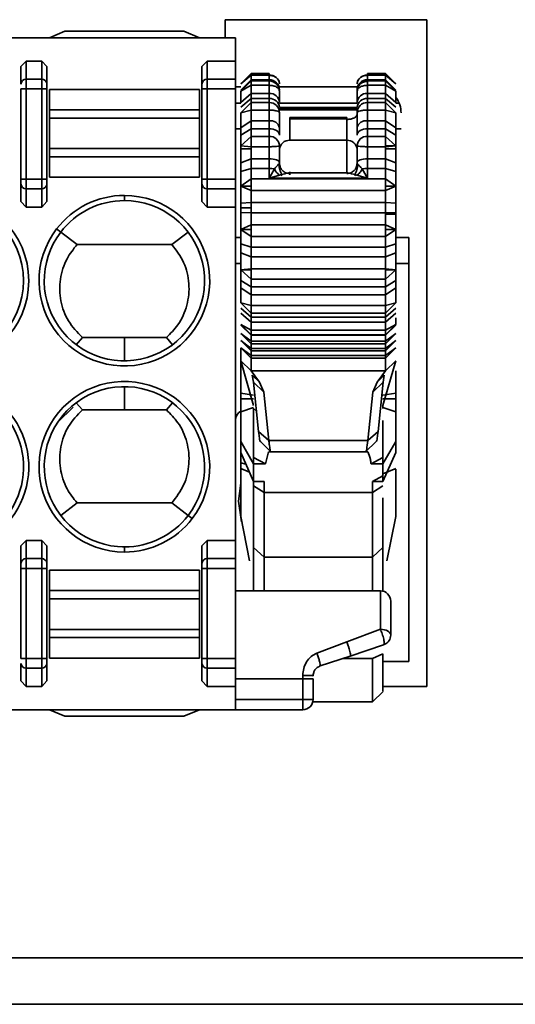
# Model space of a CAD drawing. Header units: millimetres. Extents: x 0 to 420, y 0 to 297.
# Tile 27 of 110: x 160.44 to 165.23, y 214.23 to 223.75. Entities that reach past the tile are written whole.
import ezdxf

# ---------------------------------------------------------------- set-up
doc = ezdxf.new("R2010")
doc.units = ezdxf.units.MM

msp = doc.modelspace()

# ---------------------------------------------------------------- linework, layer by layer
at = {"color": 7, "linetype": 'Continuous', "lineweight": 35}
for p, q in [((164.3786, 223.7514), (162.4286, 223.7514)), ((162.4286, 223.7514), (162.4286, 223.5764)), ((164.3786, 217.3014), (164.3786, 223.7514)), ((143.0714, 223.5764), (162.5286, 223.5764)), ((160.7286, 223.5764), (160.8786, 223.6389)), ((160.8786, 223.6389), (162.0286, 223.6389)), ((162.0286, 223.6389), (162.1786, 223.5764)), ((162.5286, 223.5764), (162.5286, 223.3516)), ((160.4536, 223.2983), (160.5036, 223.3516)), ((160.4536, 223.2983), (160.4536, 223.1283)), ((160.5036, 223.3516), (160.6536, 223.3516)), ((160.5036, 223.3516), (160.5036, 223.1753)), ((160.6536, 223.1753), (160.6536, 223.3516)), ((160.6536, 223.3516), (160.7036, 223.2983)), ((160.7036, 223.1283), (160.7036, 223.2983)), ((162.2036, 223.2983), (162.2536, 223.3516)), ((162.2036, 223.2983), (162.2036, 223.1283)), ((162.2536, 223.3516), (162.2536, 223.1753)), ((162.2536, 223.3516), (162.5286, 223.3516)), ((162.5286, 223.3516), (162.5286, 223.1753)), ((160.5036, 223.1753), (160.5036, 223.0813)), ((160.5036, 223.1753), (160.6536, 223.1753)), ((160.6536, 223.0813), (160.6536, 223.1753)), ((162.2536, 223.1753), (162.2536, 223.0813)), ((162.5286, 223.1753), (162.2536, 223.1753)), ((162.5286, 223.1753), (162.5286, 223.0813)), ((162.6786, 223.2316), (162.5786, 223.1316)), ((162.5786, 223.1316), (162.6786, 223.2135)), ((162.8536, 223.2316), (162.6786, 223.2316)), ((162.6786, 223.2135), (162.6786, 223.2316)), ((162.6786, 223.2135), (162.8536, 223.2135)), ((162.6786, 223.2135), (162.6786, 223.1703)), ((162.8536, 223.2135), (162.8536, 223.2316)), ((162.8536, 223.2135), (162.8536, 223.1703)), ((163.9786, 223.2316), (163.8036, 223.2316)), ((163.8036, 223.1703), (163.8036, 223.2135)), ((163.8036, 223.2135), (163.9786, 223.2135)), ((164.0786, 223.1316), (163.9786, 223.2316)), ((163.9786, 223.2316), (163.9786, 223.2135)), ((163.9786, 223.1703), (163.9786, 223.2135)), ((163.9786, 223.2135), (164.0786, 223.1316)), ((160.4536, 223.0813), (160.5036, 223.0813)), ((160.4536, 223.0813), (160.4536, 222.2091)), ((160.5036, 222.2091), (160.5036, 223.0813)), ((160.5036, 223.0813), (160.6536, 223.0813)), ((160.6536, 223.0813), (160.7036, 223.0813)), ((160.6536, 223.0813), (160.6536, 222.2091)), ((160.7036, 222.2091), (160.7036, 223.0813)), ((160.7286, 222.8779), (160.7286, 223.0764)), ((160.7286, 223.0764), (162.1786, 223.0764)), ((162.1786, 222.8779), (162.1786, 223.0764)), ((162.2536, 223.0813), (162.2036, 223.0813)), ((162.2036, 223.0813), (162.2036, 222.2091)), ((162.2536, 223.0813), (162.2536, 222.2091)), ((162.5286, 223.0813), (162.2536, 223.0813)), ((162.5786, 223.1014), (162.5286, 223.1014)), ((162.5286, 223.0813), (162.5286, 222.2091)), ((162.6786, 223.1703), (162.5786, 223.0712)), ((162.6786, 223.1592), (162.5786, 223.0592)), ((162.5786, 223.0592), (162.6786, 223.1165)), ((162.6786, 223.1592), (162.6786, 223.1703)), ((162.8536, 223.1703), (162.6786, 223.1703)), ((162.8536, 223.1592), (162.6786, 223.1592)), ((162.6786, 223.1165), (162.6786, 223.1592)), ((162.6786, 223.1165), (162.8536, 223.1165)), ((162.6786, 223.1165), (162.6786, 223.0383)), ((162.8536, 223.1165), (162.8536, 223.0383)), ((163.7082, 223.1014), (162.9536, 223.1014)), ((163.9786, 223.1703), (163.8036, 223.1703)), ((163.9786, 223.1592), (163.8036, 223.1592)), ((163.8036, 223.0383), (163.8036, 223.1165)), ((163.8036, 223.1165), (163.9786, 223.1165)), ((163.9786, 223.1703), (163.9786, 223.1592)), ((164.0786, 223.0712), (163.9786, 223.1703)), ((164.0786, 223.0592), (163.9786, 223.1592)), ((163.9786, 223.1592), (163.9786, 223.1165)), ((163.9786, 223.0383), (163.9786, 223.1165)), ((163.9786, 223.1165), (164.0786, 223.0592)), ((162.6786, 223.0383), (162.5786, 222.9498)), ((162.5786, 222.9037), (162.6786, 222.9882)), ((162.6786, 222.9882), (162.6786, 223.0383)), ((162.8536, 223.0383), (162.6786, 223.0383)), ((162.6786, 222.9882), (162.6786, 222.9505)), ((162.6786, 222.9882), (162.8536, 222.9882)), ((162.8536, 222.9882), (162.8536, 223.0383)), ((162.8536, 222.9882), (162.8536, 222.9505)), ((163.8036, 223.0383), (163.8036, 222.9882)), ((163.9786, 223.0383), (163.8036, 223.0383)), ((163.8036, 222.9505), (163.8036, 222.9882)), ((163.8036, 222.9882), (163.9786, 222.9882)), ((163.9786, 223.0383), (163.9786, 222.9882)), ((164.0786, 222.9498), (163.9786, 223.0383)), ((163.9786, 222.9505), (163.9786, 222.9882)), ((163.9786, 222.9882), (164.0786, 222.9037)), ((162.5286, 222.9441), (162.5786, 222.9441)), ((162.6786, 222.9505), (162.5786, 222.8509)), ((162.6786, 222.8766), (162.6786, 222.9505)), ((162.8536, 222.9505), (162.6786, 222.9505)), ((162.8536, 222.8766), (162.8536, 222.9505)), ((162.9536, 222.9441), (163.7036, 222.9441)), ((163.7036, 222.9023), (162.9536, 222.9023)), ((163.8036, 222.9505), (163.8036, 222.8766)), ((163.9786, 222.9505), (163.8036, 222.9505)), ((163.9786, 222.9505), (163.9786, 222.8766)), ((164.0786, 222.8509), (163.9786, 222.9505)), ((164.0786, 222.9441), (164.1108, 222.9441)), ((160.7286, 222.7991), (160.7286, 222.8779)), ((160.7286, 222.8779), (162.1786, 222.8779)), ((160.7286, 222.5037), (160.7286, 222.7991)), ((160.7286, 222.7991), (162.1786, 222.7991)), ((162.1786, 222.7991), (162.1786, 222.8779)), ((162.1786, 222.5037), (162.1786, 222.7991)), ((162.5786, 222.8509), (162.6786, 222.8766)), ((162.6786, 222.8766), (162.8536, 222.8766)), ((162.6786, 222.8766), (162.6786, 222.7728)), ((162.8536, 222.8766), (162.8536, 222.7728)), ((163.0521, 222.8047), (163.0533, 222.7932)), ((163.0521, 222.8047), (163.6052, 222.8044)), ((163.0533, 222.7932), (163.0536, 222.7869)), ((163.0533, 222.7932), (163.6036, 222.7932)), ((163.6036, 222.7932), (163.6052, 222.8044)), ((163.6036, 222.7868), (163.6036, 222.7932)), ((163.8036, 222.7728), (163.8036, 222.8766)), ((163.8036, 222.8766), (163.9786, 222.8766)), ((163.9786, 222.7728), (163.9786, 222.8766)), ((163.9786, 222.8766), (164.0786, 222.8509)), ((162.6786, 222.7728), (162.5786, 222.7055)), ((162.5786, 222.7055), (162.5786, 222.6349)), ((162.5786, 222.6349), (162.6786, 222.6961)), ((162.6786, 222.6961), (162.6786, 222.7728)), ((162.8536, 222.7728), (162.6786, 222.7728)), ((162.6786, 222.6961), (162.6786, 222.6223)), ((162.6786, 222.6961), (162.8536, 222.6961)), ((162.8536, 222.6961), (162.8536, 222.7728)), ((162.8536, 222.6961), (162.8536, 222.6223)), ((162.9536, 222.6349), (162.9536, 222.7055)), ((163.0536, 222.7869), (163.0536, 222.5846)), ((163.6036, 222.5846), (163.6036, 222.7868)), ((163.7036, 222.7055), (163.7036, 222.6349)), ((163.8036, 222.7728), (163.8036, 222.6961)), ((163.9786, 222.7728), (163.8036, 222.7728)), ((163.8036, 222.6223), (163.8036, 222.6961)), ((163.8036, 222.6961), (163.9786, 222.6961)), ((163.9786, 222.7728), (163.9786, 222.6961)), ((164.0786, 222.7055), (163.9786, 222.7728)), ((163.9786, 222.6223), (163.9786, 222.6961)), ((163.9786, 222.6961), (164.0786, 222.6349)), ((164.0786, 222.7055), (164.0786, 222.6349)), ((162.6786, 222.6223), (162.5786, 222.5316)), ((162.6786, 222.5228), (162.6786, 222.6223)), ((162.8536, 222.6223), (162.6786, 222.6223)), ((162.8536, 222.5228), (162.8536, 222.6223)), ((163.8036, 222.6223), (163.8036, 222.5228)), ((163.9786, 222.6223), (163.8036, 222.6223)), ((163.9786, 222.6223), (163.9786, 222.5316)), ((164.0786, 222.5316), (163.9786, 222.6223)), ((162.5786, 222.5007), (162.5786, 222.5316)), ((162.5786, 222.5316), (162.6786, 222.5228)), ((162.6786, 222.5228), (162.8536, 222.5228)), ((162.6786, 222.5007), (162.6786, 222.5228)), ((162.8536, 222.5228), (162.8536, 222.4058)), ((163.0536, 222.5846), (163.6036, 222.5846)), ((163.8036, 222.4058), (163.8036, 222.5228)), ((163.8036, 222.5228), (163.9786, 222.5228)), ((163.9786, 222.5228), (163.9786, 222.5316)), ((163.9786, 222.5316), (164.0786, 222.5316)), ((163.9786, 222.5228), (164.0786, 222.5316)), ((163.9786, 222.5228), (163.9786, 222.5007)), ((164.0786, 222.5316), (164.0786, 222.5007)), ((160.7286, 222.4248), (160.7286, 222.5037)), ((162.1786, 222.5037), (160.7286, 222.5037)), ((160.7286, 222.2264), (160.7286, 222.4248)), ((160.7286, 222.4248), (162.1786, 222.4248)), ((162.1786, 222.4248), (162.1786, 222.5037)), ((162.1786, 222.2264), (162.1786, 222.4248)), ((162.5786, 222.5007), (162.5786, 222.3679)), ((162.5786, 222.5007), (162.6786, 222.5007)), ((162.6786, 222.5007), (162.6786, 222.4058)), ((163.9786, 222.4058), (163.9786, 222.5007)), ((163.9786, 222.5007), (164.0786, 222.5007)), ((164.0786, 222.5007), (164.0786, 222.3679)), ((162.6786, 222.4058), (162.5786, 222.3679)), ((162.5786, 222.3679), (162.5786, 222.2813)), ((162.6786, 222.3118), (162.6786, 222.4058)), ((162.8536, 222.4058), (162.6786, 222.4058)), ((162.8536, 222.3118), (162.8536, 222.4058)), ((162.9536, 222.3679), (162.9536, 222.3595)), ((162.9536, 222.3595), (162.9536, 222.3406)), ((163.7036, 222.3679), (163.7036, 222.3595)), ((163.7036, 222.3406), (163.7036, 222.3595)), ((163.8036, 222.4058), (163.8036, 222.3118)), ((163.9786, 222.4058), (163.8036, 222.4058)), ((163.9786, 222.3118), (163.9786, 222.4058)), ((164.0786, 222.3679), (163.9786, 222.4058)), ((164.0786, 222.3679), (164.0786, 222.2813)), ((162.1786, 222.2264), (160.7286, 222.2264)), ((162.5786, 222.2813), (162.6786, 222.3118)), ((162.6786, 222.3118), (162.6786, 222.2108)), ((162.6786, 222.3118), (162.8536, 222.3118)), ((162.8536, 222.3118), (162.8536, 222.2194)), ((162.8536, 222.2194), (162.875, 222.2566)), ((162.9546, 222.2476), (162.8536, 222.2194)), ((162.8536, 222.2194), (163.8036, 222.2194)), ((162.875, 222.2566), (162.9041, 222.3076)), ((162.9745, 222.2402), (162.9733, 222.2483)), ((163.6154, 222.2683), (163.042, 222.2683)), ((163.684, 222.2483), (163.6828, 222.2402)), ((163.8036, 222.2194), (163.7027, 222.2476)), ((163.7532, 222.3076), (163.8036, 222.2194)), ((163.8036, 222.2194), (163.8036, 222.3118)), ((163.8036, 222.3118), (163.9786, 222.3118)), ((163.9786, 222.3118), (163.9786, 222.2108)), ((163.9786, 222.3118), (164.0786, 222.2813)), ((160.5036, 222.2091), (160.4536, 222.2091)), ((160.4536, 222.1621), (160.4536, 221.9921)), ((160.5036, 222.1151), (160.5036, 222.2091)), ((160.6536, 222.2091), (160.5036, 222.2091)), ((160.6536, 222.1151), (160.6536, 222.2091)), ((160.7036, 222.2091), (160.6536, 222.2091)), ((160.7036, 221.9921), (160.7036, 222.1621)), ((162.2536, 222.2091), (162.2036, 222.2091)), ((162.2036, 222.1621), (162.2036, 221.9921)), ((162.2536, 222.2091), (162.2536, 222.1151)), ((162.5286, 222.2091), (162.2536, 222.2091)), ((162.5286, 222.2091), (162.5286, 222.1151)), ((162.6786, 222.2108), (162.5786, 222.14)), ((162.6786, 222.14), (162.5786, 222.14)), ((162.5786, 222.14), (162.6786, 222.0976)), ((163.9786, 222.2108), (162.6786, 222.2108)), ((162.6786, 222.14), (162.6786, 222.2108)), ((162.6786, 222.0976), (162.6786, 222.14)), ((163.9786, 222.14), (163.9786, 222.2108)), ((164.0786, 222.14), (163.9786, 222.2108)), ((163.9786, 222.0976), (163.9786, 222.14)), ((164.0786, 222.14), (163.9786, 222.14)), ((163.9786, 222.0976), (164.0786, 222.14)), ((160.6536, 222.1151), (160.5036, 222.1151)), ((160.5036, 221.9389), (160.5036, 222.1151)), ((160.6536, 221.9389), (160.6536, 222.1151)), ((161.4536, 222.0014), (161.4536, 222.0514)), ((162.5286, 222.1151), (162.2536, 222.1151)), ((162.2536, 222.1151), (162.2536, 221.9389)), ((162.5286, 222.1151), (162.5286, 221.9389)), ((162.6786, 222.0976), (163.9786, 222.0976)), ((162.6786, 222.0976), (162.6786, 221.9817)), ((163.9786, 222.0976), (163.9786, 221.9817)), ((160.5036, 221.9389), (160.4536, 221.9921)), ((160.6536, 221.9389), (160.5036, 221.9389)), ((160.7036, 221.9921), (160.6536, 221.9389)), ((162.2536, 221.9389), (162.2036, 221.9921)), ((162.5286, 221.9389), (162.2536, 221.9389)), ((162.5286, 221.9389), (162.5286, 218.7138)), ((162.6786, 221.9817), (162.5785, 221.9777)), ((162.5785, 221.9777), (162.5786, 221.9316)), ((162.5786, 221.9777), (162.5786, 221.9917)), ((163.9786, 221.9817), (162.6786, 221.9817)), ((162.6786, 221.9316), (162.6786, 221.9817)), ((164.0786, 221.9777), (163.9786, 221.9817)), ((163.9786, 221.8816), (163.9786, 221.9817)), ((164.0786, 221.9917), (164.0786, 221.9777)), ((164.0786, 221.9777), (164.0786, 221.9316)), ((162.5786, 221.9316), (162.5786, 221.8856)), ((162.6786, 221.9316), (162.5786, 221.9316)), ((162.5786, 221.8715), (162.5786, 221.8856)), ((162.5786, 221.8856), (162.6786, 221.8816)), ((162.6786, 221.8816), (162.6786, 221.9316)), ((162.6786, 221.8816), (162.6786, 221.7656)), ((162.6786, 221.8816), (163.9786, 221.8816)), ((163.9786, 221.8816), (164.0786, 221.8856)), ((163.9786, 221.8715), (163.9786, 221.8816)), ((163.9786, 221.8715), (163.9786, 221.7656)), ((163.9786, 221.8715), (164.0786, 221.8715)), ((164.0786, 221.9316), (164.0786, 221.8856)), ((164.0786, 221.8856), (164.0786, 221.8715)), ((162.6786, 221.7656), (162.5786, 221.7232)), ((163.9786, 221.7656), (162.6786, 221.7656)), ((162.6786, 221.7232), (162.6786, 221.7656)), ((163.9786, 221.7232), (163.9786, 221.7656)), ((164.0786, 221.7232), (163.9786, 221.7656)), ((160.798, 221.7271), (160.8377, 221.6968)), ((160.9954, 221.5764), (160.8378, 221.6968)), ((162.0695, 221.6968), (161.9119, 221.5764)), ((162.6786, 221.7232), (162.5786, 221.7232)), ((162.5786, 221.7232), (162.6786, 221.6524)), ((162.6786, 221.6524), (162.6786, 221.7232)), ((162.6786, 221.6524), (163.9786, 221.6524)), ((162.6786, 221.6524), (162.6786, 221.5515)), ((163.9786, 221.6524), (163.9786, 221.7232)), ((164.0786, 221.7232), (163.9786, 221.7232)), ((163.9786, 221.6524), (164.0786, 221.7232)), ((163.9786, 221.6524), (163.9786, 221.5515)), ((160.9954, 221.5764), (161.9119, 221.5764)), ((162.5286, 221.6441), (162.5786, 221.6441)), ((162.6786, 221.5515), (162.5786, 221.5819)), ((162.5786, 221.5819), (162.5786, 221.4953)), ((164.0786, 221.5819), (163.9786, 221.5515)), ((164.0786, 221.6441), (164.2056, 221.6441)), ((164.0786, 221.5819), (164.0786, 221.4953)), ((164.2056, 221.3941), (164.2056, 221.6441)), ((162.5786, 221.4953), (162.6786, 221.4574)), ((162.5786, 221.4953), (162.5786, 221.3625)), ((163.9786, 221.5515), (162.6786, 221.5515)), ((162.6786, 221.4574), (162.6786, 221.5515)), ((162.6786, 221.4574), (163.9786, 221.4574)), ((162.6786, 221.4574), (162.6786, 221.3405)), ((163.9786, 221.4574), (163.9786, 221.5515)), ((163.9786, 221.4574), (164.0786, 221.4953)), ((163.9786, 221.4574), (163.9786, 221.3405)), ((164.0786, 221.4953), (164.0786, 221.3625)), ((162.5786, 221.3316), (162.5786, 221.3625)), ((164.0786, 221.3625), (164.0786, 221.3316)), ((164.2056, 221.3941), (164.2056, 217.5441)), ((162.6786, 221.3405), (162.5786, 221.3316)), ((162.6786, 221.3316), (162.5786, 221.3316)), ((162.5786, 221.3316), (162.6786, 221.2409)), ((163.9786, 221.3405), (162.6786, 221.3405)), ((162.6786, 221.3405), (162.6786, 221.3316)), ((162.6786, 221.2409), (162.6786, 221.3316)), ((164.0786, 221.3316), (163.9786, 221.3405)), ((163.9786, 221.3405), (163.9786, 221.3316)), ((163.9786, 221.2409), (163.9786, 221.3316)), ((164.0786, 221.3316), (163.9786, 221.3316)), ((163.9786, 221.2409), (164.0786, 221.3316)), ((162.5786, 221.2283), (162.5786, 221.1577)), ((162.6786, 221.1671), (162.5786, 221.2283)), ((162.6786, 221.2409), (163.9786, 221.2409)), ((162.6786, 221.2409), (162.6786, 221.1671)), ((163.9786, 221.2409), (163.9786, 221.1671)), ((164.0786, 221.2283), (163.9786, 221.1671)), ((164.0786, 221.2283), (164.0786, 221.1577)), ((162.5786, 221.1577), (162.6786, 221.0904)), ((163.9786, 221.1671), (162.6786, 221.1671)), ((162.6786, 221.0904), (162.6786, 221.1671)), ((162.6786, 221.0904), (163.9786, 221.0904)), ((162.6786, 221.0904), (162.6786, 220.9866)), ((163.9786, 221.0904), (163.9786, 221.1671)), ((163.9786, 221.0904), (164.0786, 221.1577)), ((163.9786, 221.0904), (163.9786, 220.9866)), ((162.6786, 220.9866), (162.5786, 221.0124)), ((162.5786, 221.0124), (162.6786, 220.9127)), ((163.9786, 220.9866), (162.6786, 220.9866)), ((162.6786, 220.9127), (162.6786, 220.9866)), ((164.0786, 221.0124), (163.9786, 220.9866)), ((163.9786, 220.9127), (164.0786, 221.0124)), ((163.9786, 220.9127), (163.9786, 220.9866)), ((162.6786, 220.875), (162.5786, 220.9595)), ((162.5786, 220.9135), (162.6786, 220.8249)), ((162.6786, 220.9127), (163.9786, 220.9127)), ((162.6786, 220.9127), (162.6786, 220.875)), ((164.0786, 220.9595), (163.9786, 220.875)), ((163.9786, 220.8249), (164.0786, 220.9135)), ((163.9786, 220.9127), (163.9786, 220.875)), ((162.5786, 220.804), (162.6786, 220.704)), ((162.6786, 220.7467), (162.5786, 220.804)), ((162.5786, 220.7971), (162.6786, 220.6986)), ((163.9786, 220.875), (162.6786, 220.875)), ((162.6786, 220.8249), (162.6786, 220.875)), ((162.6786, 220.8249), (163.9786, 220.8249)), ((162.6786, 220.8249), (162.6786, 220.7467)), ((163.9786, 220.8249), (163.9786, 220.875)), ((163.9786, 220.8249), (163.9786, 220.7467)), ((163.9786, 220.704), (164.0786, 220.804)), ((164.0786, 220.804), (163.9786, 220.7467)), ((163.9786, 220.6986), (164.0786, 220.7971)), ((162.6786, 220.6411), (162.5786, 220.7166)), ((162.5786, 220.7166), (162.5793, 220.716)), ((162.5793, 220.7159), (162.6786, 220.6166)), ((163.9786, 220.7467), (162.6786, 220.7467)), ((162.6786, 220.704), (162.6786, 220.7467)), ((162.6786, 220.704), (163.9786, 220.704)), ((162.6786, 220.6986), (162.6786, 220.704)), ((162.6786, 220.6986), (163.9786, 220.6986)), ((162.6786, 220.6986), (162.6786, 220.6411)), ((163.9786, 220.704), (163.9786, 220.7467)), ((164.0786, 220.7166), (163.9786, 220.6411)), ((163.9786, 220.6166), (164.078, 220.7159)), ((163.9786, 220.6986), (163.9786, 220.704)), ((163.9786, 220.6986), (163.9786, 220.6411)), ((164.078, 220.716), (164.0786, 220.7166)), ((161.0474, 220.6764), (160.988, 220.6068)), ((161.4536, 220.6764), (161.0474, 220.6764)), ((161.4536, 220.4514), (161.4536, 220.6764)), ((161.8598, 220.6764), (161.4536, 220.6764)), ((161.8598, 220.6764), (161.9193, 220.6069)), ((162.6786, 220.5716), (162.5786, 220.6471)), ((162.5786, 220.6471), (162.5793, 220.6465)), ((162.5793, 220.6464), (162.6786, 220.5471)), ((163.9786, 220.6411), (162.6786, 220.6411)), ((162.6786, 220.6166), (162.6786, 220.6411)), ((162.6786, 220.6166), (163.9786, 220.6166)), ((162.6786, 220.6166), (162.6786, 220.5716)), ((164.0786, 220.6471), (163.9786, 220.5716)), ((163.9786, 220.5471), (164.078, 220.6464)), ((163.9786, 220.6166), (163.9786, 220.6411)), ((163.9786, 220.6166), (163.9786, 220.5716)), ((164.078, 220.6465), (164.0786, 220.6471)), ((162.6786, 220.5022), (162.5786, 220.5777)), ((162.5786, 220.5777), (162.5793, 220.5771)), ((162.5786, 220.5772), (162.5786, 220.4518)), ((162.5793, 220.577), (162.6786, 220.4777)), ((163.9786, 220.5716), (162.6786, 220.5716)), ((162.6786, 220.5471), (162.6786, 220.5716)), ((162.6786, 220.5471), (163.9786, 220.5471)), ((162.6786, 220.5471), (162.6786, 220.5022)), ((164.0786, 220.5777), (163.9786, 220.5022)), ((163.9786, 220.4777), (164.078, 220.577)), ((163.9786, 220.5471), (163.9786, 220.5716)), ((163.9786, 220.5471), (163.9786, 220.5022)), ((164.078, 220.5771), (164.0786, 220.5777)), ((162.5786, 220.5014), (162.5786, 220.1375)), ((162.5786, 220.4518), (162.6785, 220.3539)), ((162.5786, 220.4518), (162.7036, 220.0177)), ((162.6786, 220.4971), (162.6785, 220.3537)), ((163.9786, 220.5022), (162.6786, 220.5022)), ((162.6786, 220.4777), (162.6786, 220.5022)), ((162.6786, 220.4777), (163.9786, 220.4777)), ((164.0786, 220.4518), (163.9536, 220.0177)), ((163.9786, 220.4777), (163.9786, 220.5022)), ((163.979, 220.3537), (163.9786, 220.4971)), ((164.0787, 220.4518), (163.9792, 220.3542)), ((163.979, 220.3544), (162.6785, 220.3544)), ((162.6785, 220.3544), (162.76, 220.2454)), ((163.9792, 220.3542), (163.8973, 220.2454)), ((164.0786, 220.3555), (164.0786, 220.1375)), ((162.76, 220.2454), (162.6906, 220.3123)), ((162.6906, 220.3123), (162.7011, 220.2445)), ((162.7011, 220.2445), (162.8019, 220.1473)), ((162.7011, 220.2445), (162.7508, 219.7685)), ((162.76, 220.2454), (162.8019, 220.1473)), ((163.8554, 220.1473), (163.8973, 220.2454)), ((163.9562, 220.2445), (163.8554, 220.1473)), ((163.8973, 220.2454), (163.9667, 220.3123)), ((163.9562, 220.2445), (163.9065, 219.7685)), ((163.9667, 220.3123), (163.9562, 220.2445)), ((161.4536, 219.9764), (161.4536, 220.2014)), ((162.5786, 220.1375), (162.5786, 220.0843)), ((162.5786, 220.1375), (162.7036, 220.1198)), ((162.8019, 220.1473), (162.8506, 219.6805)), ((163.8554, 220.1473), (163.8066, 219.6805)), ((163.9536, 220.1198), (164.0786, 220.1375)), ((164.0786, 220.1375), (164.0786, 220.0843)), ((160.988, 220.0459), (161.0474, 219.9764)), ((161.9193, 220.0459), (161.8598, 219.9764)), ((162.5786, 220.0843), (162.5786, 219.9569)), ((162.5786, 220.0843), (162.7036, 220.0843)), ((163.9536, 220.0843), (164.0786, 220.0843)), ((160.9567, 220.0046), (160.8097, 219.8577)), ((161.4536, 219.9764), (161.0474, 219.9764)), ((161.8598, 219.9764), (161.4536, 219.9764)), ((162.5786, 219.9569), (162.7036, 219.9993)), ((162.5786, 219.9569), (162.5786, 219.6716)), ((162.7036, 219.99), (162.7036, 219.5176)), ((163.9536, 220.0177), (163.9536, 219.99)), ((163.9536, 219.9993), (164.0786, 219.9569)), ((164.0786, 219.9569), (164.0786, 219.6716)), ((164.0806, 219.8527), (164.0786, 219.852)), ((162.7508, 219.7685), (162.8506, 219.6805)), ((163.8066, 219.6805), (163.9065, 219.7685)), ((162.5786, 219.6716), (162.5786, 219.563)), ((162.5786, 219.6716), (162.7036, 219.454)), ((162.7691, 219.6706), (162.8704, 219.5702)), ((163.8067, 219.6805), (162.8506, 219.6805)), ((163.786, 219.5705), (163.8878, 219.6713)), ((163.9536, 219.454), (164.0786, 219.6716)), ((164.0786, 219.6716), (164.0786, 219.563)), ((162.7036, 219.2836), (162.5786, 219.563)), ((162.5786, 219.563), (162.5786, 219.541)), ((162.8182, 219.454), (162.8478, 219.5718)), ((162.8497, 219.5698), (163.8077, 219.5698)), ((164.0786, 219.563), (163.9536, 219.2836)), ((162.5786, 219.541), (162.5786, 219.4644)), ((162.5786, 219.4644), (162.5786, 219.4086)), ((162.7036, 219.5176), (162.8182, 219.454)), ((162.7036, 219.5176), (162.7036, 219.454)), ((163.839, 219.454), (163.9536, 219.5176)), ((163.9536, 219.5176), (163.9536, 219.454)), ((162.5786, 219.4086), (162.6628, 219.375)), ((162.5786, 219.4086), (162.5786, 219.4029)), ((162.5786, 219.4029), (162.5786, 218.945)), ((162.7036, 219.454), (162.7036, 219.2836)), ((162.7036, 219.454), (162.8182, 219.454)), ((163.8391, 219.454), (163.9536, 219.454)), ((163.9536, 219.454), (163.9536, 219.2836)), ((163.9536, 219.3586), (164.0798, 219.4091)), ((164.0786, 219.4029), (164.0786, 218.945)), ((162.8057, 219.2836), (162.7036, 219.2836)), ((162.7036, 219.2836), (162.7036, 219.2431)), ((162.8036, 219.1786), (162.8057, 219.2836)), ((163.8516, 219.2836), (163.9536, 219.3384)), ((163.8516, 219.2836), (163.8536, 219.1786)), ((163.9536, 219.2836), (163.8516, 219.2836)), ((162.8036, 219.1786), (162.7036, 219.2431)), ((162.7036, 219.2431), (162.7036, 218.644)), ((163.8536, 219.1786), (162.8036, 219.1786)), ((162.8036, 218.5512), (162.8036, 219.1786)), ((163.9536, 219.2431), (163.8536, 219.1786)), ((163.8536, 218.5512), (163.8536, 219.1786)), ((160.8378, 218.956), (160.9954, 219.0764)), ((160.9954, 219.0764), (161.9119, 219.0764)), ((161.9119, 219.0764), (162.0695, 218.956)), ((162.0696, 218.956), (162.1093, 218.9256)), ((162.6644, 218.5171), (162.5786, 218.945)), ((163.9929, 218.5171), (164.0786, 218.945)), ((160.4536, 218.6606), (160.5036, 218.7138)), ((160.5036, 218.7138), (160.6536, 218.7138)), ((160.5036, 218.7138), (160.5036, 218.5376)), ((160.6536, 218.5376), (160.6536, 218.7138)), ((160.6536, 218.7138), (160.7036, 218.6606)), ((162.2036, 218.6606), (162.2536, 218.7138)), ((162.2536, 218.7138), (162.2536, 218.5376)), ((162.2536, 218.7138), (162.5286, 218.7138)), ((162.5286, 218.7138), (162.5286, 218.5376)), ((160.4536, 218.6606), (160.4536, 218.4906)), ((160.7036, 218.4906), (160.7036, 218.6606)), ((161.4713, 218.6516), (161.436, 218.6516)), ((161.4536, 218.6514), (161.4536, 218.6014)), ((162.2036, 218.6606), (162.2036, 218.4906)), ((162.7036, 218.644), (162.7036, 218.2264)), ((162.7036, 218.644), (162.8036, 218.5512)), ((163.8536, 218.5512), (163.9536, 218.644)), ((160.5036, 218.5376), (160.5036, 218.4436)), ((160.5036, 218.5376), (160.6536, 218.5376)), ((160.6536, 218.4436), (160.6536, 218.5376)), ((162.2536, 218.5376), (162.2536, 218.4436)), ((162.5286, 218.5376), (162.2536, 218.5376)), ((162.5286, 218.5376), (162.5286, 218.4436)), ((162.8036, 218.5512), (163.8536, 218.5512)), ((162.8036, 218.5512), (162.8036, 218.2264)), ((163.8536, 218.5512), (163.8536, 218.2264)), ((160.4536, 218.4436), (160.5036, 218.4436)), ((160.4536, 218.4436), (160.4536, 217.5714)), ((160.5036, 217.5714), (160.5036, 218.4436)), ((160.5036, 218.4436), (160.6536, 218.4436)), ((160.6536, 218.4436), (160.7036, 218.4436)), ((160.6536, 218.4436), (160.6536, 217.5714)), ((160.7036, 217.5714), (160.7036, 218.4436)), ((160.7286, 218.4264), (160.7286, 218.2279)), ((160.7286, 218.4264), (162.1786, 218.4264)), ((162.1786, 218.4264), (162.1786, 218.2279)), ((162.2536, 218.4436), (162.2036, 218.4436)), ((162.2036, 218.4436), (162.2036, 217.5714)), ((162.2536, 218.4436), (162.2536, 217.5714)), ((162.5286, 218.4436), (162.2536, 218.4436)), ((162.5286, 218.4436), (162.5286, 217.5714)), ((160.7286, 218.2279), (160.7286, 218.1491)), ((162.1786, 218.2279), (160.7286, 218.2279)), ((162.1786, 218.2279), (162.1786, 218.1491)), ((163.9286, 218.2264), (162.5286, 218.2264)), ((163.9286, 217.8547), (163.9286, 218.2264)), ((160.7286, 218.1491), (160.7286, 217.8537)), ((160.7286, 218.1491), (162.1786, 218.1491)), ((162.1786, 218.1491), (162.1786, 217.8537)), ((160.7286, 217.8537), (160.7286, 217.7748)), ((162.1786, 217.8537), (160.7286, 217.8537)), ((162.1786, 217.8537), (162.1786, 217.7748)), ((163.605, 217.7324), (163.9286, 217.8547)), ((160.7286, 217.7748), (160.7286, 217.5764)), ((162.1786, 217.7748), (160.7286, 217.7748)), ((162.1786, 217.7748), (162.1786, 217.5764)), ((164.0275, 217.7834), (164.0286, 217.7984)), ((163.3154, 217.623), (163.605, 217.7324)), ((163.6187, 217.6952), (163.6206, 217.6891)), ((163.6206, 217.6891), (163.628, 217.6647)), ((163.6366, 217.5957), (163.9603, 217.7036)), ((160.5036, 217.5714), (160.4536, 217.5714)), ((160.5036, 217.4774), (160.5036, 217.5714)), ((160.6536, 217.5714), (160.5036, 217.5714)), ((160.6536, 217.4774), (160.6536, 217.5714)), ((160.7036, 217.5714), (160.6536, 217.5714)), ((162.1786, 217.5764), (160.7286, 217.5764)), ((162.2536, 217.5714), (162.2036, 217.5714)), ((162.2536, 217.5714), (162.2536, 217.4774)), ((162.5286, 217.5714), (162.2536, 217.5714)), ((162.5286, 217.5714), (162.5286, 217.4774)), ((163.3154, 217.623), (163.3244, 217.5971)), ((163.6366, 217.5957), (163.347, 217.4992)), ((163.9536, 217.6159), (163.8536, 217.572)), ((163.8536, 217.1514), (163.8536, 217.572)), ((160.4536, 217.5244), (160.4536, 217.3544)), ((160.6536, 217.4774), (160.5036, 217.4774)), ((160.5036, 217.3012), (160.5036, 217.4774)), ((160.6536, 217.3012), (160.6536, 217.4774)), ((160.7036, 217.3544), (160.7036, 217.5244)), ((162.2036, 217.5244), (162.2036, 217.3544)), ((162.5286, 217.4774), (162.2536, 217.4774)), ((162.2536, 217.4774), (162.2536, 217.3012)), ((162.5286, 217.4774), (162.5286, 217.3012)), ((163.9536, 217.5441), (164.2056, 217.5441)), ((162.5286, 217.3764), (163.1786, 217.3764)), ((163.1786, 217.408), (163.1786, 217.3764)), ((163.2786, 217.3764), (163.1786, 217.3764)), ((163.1786, 217.1764), (163.1786, 217.3764)), ((163.2786, 217.4043), (163.2793, 217.4154)), ((163.2786, 217.3764), (163.2786, 217.1764)), ((160.5036, 217.3012), (160.4536, 217.3544)), ((160.6536, 217.3012), (160.5036, 217.3012)), ((160.7036, 217.3544), (160.6536, 217.3012)), ((162.2536, 217.3012), (162.2036, 217.3544)), ((162.5286, 217.3012), (162.2536, 217.3012)), ((162.5286, 217.3012), (162.5286, 217.0764)), ((163.9536, 217.3014), (164.3786, 217.3014)), ((163.1786, 217.1764), (162.5286, 217.1764)), ((163.1786, 217.0764), (163.1786, 217.1764)), ((163.2786, 217.1764), (163.1786, 217.1764)), ((163.8536, 217.1514), (163.955, 217.2527)), ((143.0714, 217.0764), (162.5286, 217.0764)), ((160.7286, 217.0764), (160.8786, 217.0139)), ((162.0286, 217.0139), (162.1786, 217.0764)), ((162.5286, 217.0764), (163.1786, 217.0764)), ((163.2755, 217.1514), (163.8536, 217.1514)), ((160.8786, 217.0139), (162.0286, 217.0139)), ((213.2287, 214.6764), (91.6286, 214.6764)), ((213.2287, 214.2264), (91.6286, 214.2264))]:
    msp.add_line(p, q, dxfattribs=at)
at = {"color": 8, "linetype": 'Continuous', "lineweight": 35}
for p, q in [((163.8036, 223.2316), (163.8036, 223.2135)), ((162.8536, 223.1592), (162.8536, 223.1703)), ((162.8536, 223.1165), (162.8536, 223.1592)), ((163.8036, 223.1703), (163.8036, 223.1592)), ((163.8036, 223.1592), (163.8036, 223.1165)), ((162.9536, 222.8956), (163.7036, 222.8956)), ((163.7036, 222.8792), (162.9536, 222.8792)), ((162.5286, 222.6941), (162.5786, 222.6941)), ((164.0786, 222.6941), (164.1286, 222.6941)), ((163.6036, 222.2683), (163.6036, 222.5846)), ((163.0536, 222.2806), (163.0536, 222.2506)), ((162.5286, 221.3941), (162.5786, 221.3941)), ((164.0786, 221.3941), (164.2056, 221.3941)), ((162.7036, 219.99), (162.7304, 219.9636)), ((162.5786, 219.541), (162.5905, 219.5366)), ((162.6289, 219.4507), (162.5786, 219.4644)), ((162.6012, 219.3996), (162.5786, 219.4029)), ((164.0786, 219.4029), (164.056, 219.3996)), ((163.8536, 217.572), (163.5656, 217.572))]:
    msp.add_line(p, q, dxfattribs=at)
at = {"color": 7, "linetype": 'Continuous', "lineweight": 35, "flags": 128}
for points in [[(162.9536, 222.6349), (162.9517, 222.6469), (162.946, 222.6583), (162.9368, 222.6689), (162.9244, 222.6782), (162.9092, 222.6858), (162.8919, 222.6914), (162.8732, 222.6949), (162.8536, 222.6961)], [(163.8036, 222.6961), (163.7841, 222.6949), (163.7654, 222.6914), (163.7481, 222.6858), (163.7329, 222.6782), (163.7205, 222.6689), (163.7113, 222.6583), (163.7056, 222.6469), (163.7036, 222.6349)], [(162.9536, 222.3679), (162.9517, 222.3753), (162.946, 222.3824), (162.9368, 222.389), (162.9244, 222.3947), (162.9092, 222.3994), (162.8919, 222.403), (162.8732, 222.4051), (162.8536, 222.4058)], [(163.8036, 222.4058), (163.7841, 222.4051), (163.7654, 222.403), (163.7481, 222.3994), (163.7329, 222.3947), (163.7205, 222.389), (163.7113, 222.3824), (163.7056, 222.3753), (163.7036, 222.3679)], [(162.5786, 219.2691), (162.5556, 219.0941), (162.586, 218.8936)], [(163.9286, 217.8547), (163.9482, 217.8536), (163.9669, 217.8504), (163.9842, 217.8452), (163.9994, 217.8382), (164.0118, 217.8297), (164.021, 217.82), (164.0267, 217.8094), (164.0286, 217.7984)]]:
    msp.add_lwpolyline(points, dxfattribs=at)
at = {"color": 7, "linetype": 'Continuous', "lineweight": 35}
for centre, radius, start, end in [((160.5022, 223.1268), 0.0486, 88.27729, 178.16082), ((160.6551, 223.1268), 0.0486, 1.83736, 91.72453), ((162.2522, 223.1268), 0.0486, 88.27729, 178.16082), ((162.8617, 223.1218), 0.0925, 6.0792, 95.00469), ((163.7954, 223.1215), 0.0923, 84.87069, 173.72532), ((162.8541, 223.0708), 0.0996, 0.2604, 90.26008), ((162.8536, 223.0592), 0.1, 0.08803, 90), ((163.8032, 223.0708), 0.0996, 89.74329, 179.73624), ((162.8591, 222.9437), 0.0948, 3.69014, 93.27052), ((162.8608, 222.8953), 0.0932, 5.19349, 94.39141), ((163.7982, 222.9437), 0.0948, 86.73293, 176.30642), ((163.7965, 222.8953), 0.0933, 85.61206, 174.80303), ((163.8786, 222.8514), 0.25, 0, 35.34059), ((162.8538, 222.8507), 0.0998, 0.10535, 90.10795), ((163.8035, 222.8507), 0.0998, 89.89541, 179.89129), ((162.8673, 222.6852), 0.0887, 13.24852, 98.87481), ((163.79, 222.6852), 0.0887, 81.1288, 166.74786), ((162.8581, 222.5267), 0.0957, 2.93315, 92.66252), ((163.7992, 222.5267), 0.0957, 87.34091, 177.06342), ((163.0484, 222.4898), 0.095, 86.84412, 176.4517), ((163.6089, 222.4898), 0.095, 3.54807, 93.15611), ((162.8549, 222.0186), 0.2932, 80.33567, 90.24553), ((160.5022, 222.1637), 0.0486, 181.83695, 271.72494), ((160.6551, 222.1637), 0.0486, 268.27324, 358.16487), ((162.2522, 222.1637), 0.0486, 181.83695, 271.72494), ((159.7036, 221.2264), 0.825, 270, 90), ((161.4536, 221.2264), 0.825, 142.62876, 90), ((161.4536, 221.2264), 0.825, 90, 142.62876), ((159.7036, 221.2264), 0.775, 270, 90), ((161.4536, 221.2264), 0.775, 142.62876, 90), ((161.4536, 221.2264), 0.775, 90, 142.62876), ((159.7036, 219.4264), 0.825, 322.62876, 90), ((161.4536, 219.4264), 0.825, 322.62876, 270), ((159.7036, 219.4264), 0.775, 322.62876, 90), ((161.4536, 219.4264), 0.775, 322.62876, 270), ((162.6286, 219.8764), 0.1, 120, 180), ((161.4536, 219.4264), 0.775, 270, 322.62876), ((161.4536, 219.4264), 0.825, 270, 322.62876), ((160.5022, 218.4891), 0.0486, 88.27465, 178.16119), ((160.6551, 218.4891), 0.0486, 1.83699, 91.72717), ((162.2522, 218.4891), 0.0486, 88.27465, 178.16119), ((163.9286, 218.1264), 0.1, 360, 90), ((163.9286, 217.7984), 0.1, 288.43496, 351.32252), ((160.5022, 217.526), 0.0486, 181.83741, 271.72448), ((160.6551, 217.526), 0.0486, 268.2737, 358.16441), ((162.2522, 217.526), 0.0486, 181.83741, 271.72448), ((163.1786, 217.1764), 0.1, 270, 360)]:
    msp.add_arc(centre, radius, start, end, dxfattribs=at)
for points, knots in [([(162.9536, 223.1316), (162.9521, 223.1423), (162.9491, 223.1638), (162.926, 223.1908), (162.893, 223.2098), (162.8667, 223.2122), (162.8536, 223.2135)], [0, 0, 0, 0, 0.249991, 0.49999, 0.749994, 1, 1, 1, 1]), ([(163.7036, 223.1316), (163.7051, 223.1424), (163.7082, 223.164), (163.7313, 223.1912), (163.7643, 223.2102), (163.7905, 223.2127), (163.8036, 223.2139)], [0, 0, 0, 0, 0.249999, 0.500005, 0.749991, 1, 1, 1, 1]), ([(160.7036, 223.0813), (160.7036, 223.0864), (160.7036, 223.0966), (160.7036, 223.1103), (160.7036, 223.1219), (160.7036, 223.1262), (160.7036, 223.1283)], [0, 0, 0, 0, 0.248204, 0.499731, 0.748435, 1, 1, 1, 1]), ([(162.2036, 223.1283), (162.2036, 223.1262), (162.2036, 223.1219), (162.2036, 223.1104), (162.2036, 223.0967), (162.2036, 223.0865), (162.2036, 223.0813)], [0, 0, 0, 0, 0.24859, 0.499985, 0.748801, 1, 1, 1, 1]), ([(162.9536, 223.0592), (162.9521, 223.0667), (162.9491, 223.0818), (162.926, 223.1007), (162.893, 223.1139), (162.8667, 223.1156), (162.8536, 223.1165)], [0, 0, 0, 0, 0.249993, 0.499994, 0.749994, 1, 1, 1, 1]), ([(163.7036, 223.0592), (163.7051, 223.0719), (163.7082, 223.0972), (163.7313, 223.1291), (163.7643, 223.1515), (163.7905, 223.1544), (163.8036, 223.1558)], [0, 0, 0, 0, 0.250002, 0.500004, 0.749989, 1, 1, 1, 1]), ([(163.8036, 223.1165), (163.7905, 223.1156), (163.7643, 223.1139), (163.7313, 223.1007), (163.7082, 223.0818), (163.7051, 223.0667), (163.7036, 223.0592)], [0, 0, 0, 0, 0.250009, 0.499993, 0.749995, 1, 1, 1, 1]), ([(162.5786, 223.0592), (162.5786, 223.0373), (162.5786, 222.9933), (162.5786, 222.9643), (162.5786, 222.9498)], [0, 0, 0, 0, 0.500001, 1, 1, 1, 1]), ([(162.9536, 222.9498), (162.9536, 222.9642), (162.9536, 222.9932), (162.9536, 223.0372), (162.9536, 223.0592)], [0, 0, 0, 0, 0.500001, 1, 1, 1, 1]), ([(163.7036, 223.0592), (163.7036, 223.0372), (163.7036, 222.9932), (163.7036, 222.9642), (163.7036, 222.9498)], [0, 0, 0, 0, 0.499999, 1, 1, 1, 1]), ([(164.0786, 223.0592), (164.0786, 223.0373), (164.0786, 222.9933), (164.0786, 222.9643), (164.0786, 222.9498)], [0, 0, 0, 0, 0.500001, 1, 1, 1, 1]), ([(162.5786, 222.8509), (162.5786, 222.8243), (162.5786, 222.7711), (162.5786, 222.7274), (162.5786, 222.7055)], [0, 0, 0, 0, 0.500001, 1, 1, 1, 1]), ([(162.9536, 222.8509), (162.9521, 222.8542), (162.9491, 222.861), (162.926, 222.8695), (162.893, 222.8755), (162.8667, 222.8762), (162.8536, 222.8766)], [0, 0, 0, 0, 0.25, 0.499993, 0.749994, 1, 1, 1, 1]), ([(162.9536, 222.7055), (162.9536, 222.7273), (162.9536, 222.7709), (162.9536, 222.8242), (162.9536, 222.8509)], [0, 0, 0, 0, 0.499999, 1, 1, 1, 1]), ([(163.7036, 222.8328), (163.7021, 222.8267), (163.6991, 222.8147), (163.676, 222.7995), (163.643, 222.7889), (163.6167, 222.7875), (163.6036, 222.7868)], [0, 0, 0, 0, 0.249995, 0.499995, 0.750005, 1, 1, 1, 1]), ([(163.8036, 222.8766), (163.7905, 222.8762), (163.7643, 222.8755), (163.7313, 222.8695), (163.7082, 222.861), (163.7051, 222.8542), (163.7036, 222.8509)], [0, 0, 0, 0, 0.25001, 0.499995, 0.749992, 1, 1, 1, 1]), ([(163.7036, 222.8509), (163.7036, 222.8242), (163.7036, 222.7709), (163.7036, 222.7273), (163.7036, 222.7055)], [0, 0, 0, 0, 0.500001, 1, 1, 1, 1]), ([(164.0786, 222.8509), (164.0786, 222.8243), (164.0786, 222.7711), (164.0786, 222.7274), (164.0786, 222.7055)], [0, 0, 0, 0, 0.500001, 1, 1, 1, 1]), ([(162.5786, 222.6349), (162.5786, 222.6138), (162.5786, 222.5716), (162.5786, 222.545), (162.5786, 222.5316)], [0, 0, 0, 0, 0.500003, 1, 1, 1, 1]), ([(164.0786, 222.6349), (164.0786, 222.6138), (164.0786, 222.5716), (164.0786, 222.545), (164.0786, 222.5316)], [0, 0, 0, 0, 0.500004, 1, 1, 1, 1]), ([(162.9536, 222.5316), (162.9521, 222.5305), (162.9491, 222.5281), (162.926, 222.5252), (162.893, 222.5232), (162.8667, 222.5229), (162.8536, 222.5228)], [0, 0, 0, 0, 0.249997, 0.499991, 0.749995, 1, 1, 1, 1]), ([(162.9536, 222.3679), (162.9536, 222.3944), (162.9536, 222.4475), (162.9536, 222.5036), (162.9536, 222.5316)], [0, 0, 0, 0, 0.5, 1, 1, 1, 1]), ([(163.7036, 222.5316), (163.7036, 222.5036), (163.7036, 222.4475), (163.7036, 222.3944), (163.7036, 222.3679)], [0, 0, 0, 0, 0.5, 1, 1, 1, 1]), ([(163.8036, 222.5228), (163.7905, 222.5229), (163.7643, 222.5232), (163.7313, 222.5252), (163.7082, 222.5281), (163.7051, 222.5305), (163.7036, 222.5316)], [0, 0, 0, 0, 0.250009, 0.499996, 0.749995, 1, 1, 1, 1]), ([(162.9041, 222.3076), (162.9123, 222.3164), (162.9252, 222.3304), (162.9401, 222.3479), (162.9511, 222.3592), (162.9529, 222.3594), (162.9536, 222.3595)], [0, 0, 0, 0, 0.326696, 0.514472, 0.78544, 1, 1, 1, 1]), ([(162.9575, 222.297), (162.9544, 222.3061), (162.9478, 222.3258), (162.9488, 222.3474), (162.9493, 222.3591)], [0, 0, 0, 0, 0.455441, 1, 1, 1, 1]), ([(162.9536, 222.3595), (162.9551, 222.3468), (162.9582, 222.3215), (162.9813, 222.2897), (163.0143, 222.2674), (163.0405, 222.2645), (163.0536, 222.263)], [0, 0, 0, 0, 0.250001, 0.500001, 0.750011, 1, 1, 1, 1]), ([(163.6036, 222.263), (163.6167, 222.2645), (163.643, 222.2674), (163.676, 222.2897), (163.6991, 222.3215), (163.7021, 222.3468), (163.7036, 222.3595)], [0, 0, 0, 0, 0.249989, 0.5, 0.749999, 1, 1, 1, 1]), ([(163.708, 222.3591), (163.7085, 222.3474), (163.7095, 222.3259), (163.7029, 222.3061), (163.6998, 222.297)], [0, 0, 0, 0, 0.544376, 1, 1, 1, 1]), ([(163.7036, 222.3595), (163.7044, 222.3594), (163.7063, 222.3593), (163.7174, 222.3476), (163.7325, 222.3299), (163.7452, 222.3163), (163.7532, 222.3076)], [0, 0, 0, 0, 0.214468, 0.49592, 0.680556, 1, 1, 1, 1]), ([(162.5786, 222.2813), (162.5786, 222.2552), (162.5786, 222.2029), (162.5786, 222.161), (162.5786, 222.14)], [0, 0, 0, 0, 0.500002, 1, 1, 1, 1]), ([(162.9041, 222.3076), (162.9072, 222.3016), (162.9135, 222.2891), (162.9257, 222.2724), (162.9396, 222.2576), (162.9496, 222.251), (162.9546, 222.2476)], [0, 0, 0, 0, 0.232617, 0.480199, 0.738027, 1, 1, 1, 1]), ([(163.0536, 222.263), (163.0528, 222.2645), (163.0512, 222.2673), (163.042, 222.2691), (163.0142, 222.2645), (162.9785, 222.2544), (162.9546, 222.2476)], [0, 0, 0, 0, 0.118983, 0.23779, 0.488268, 1, 1, 1, 1]), ([(162.9717, 222.2585), (162.9717, 222.2593), (162.9708, 222.2663), (162.9619, 222.2797), (162.9581, 222.2946), (162.9575, 222.297)], [0, 0, 0, 0, 0.092651, 0.849926, 1, 1, 1, 1]), ([(163.7027, 222.2476), (163.6788, 222.2544), (163.6431, 222.2645), (163.6153, 222.2691), (163.6062, 222.2673), (163.6045, 222.2645), (163.6036, 222.263)], [0, 0, 0, 0, 0.511773, 0.761942, 0.880835, 1, 1, 1, 1]), ([(163.6998, 222.297), (163.6992, 222.2946), (163.6954, 222.2797), (163.6865, 222.2663), (163.6857, 222.2593), (163.6856, 222.2585)], [0, 0, 0, 0, 0.149689, 0.907111, 1, 1, 1, 1]), ([(163.7532, 222.3076), (163.7499, 222.3012), (163.7433, 222.2883), (163.7307, 222.2714), (163.717, 222.2571), (163.7074, 222.2508), (163.7027, 222.2476)], [0, 0, 0, 0, 0.247008, 0.499994, 0.753009, 1, 1, 1, 1]), ([(163.8036, 222.3118), (163.7948, 222.3116), (163.777, 222.3112), (163.7611, 222.3088), (163.7532, 222.3076)], [0, 0, 0, 0, 0.5000195, 1, 1, 1, 1]), ([(164.0786, 222.2813), (164.0786, 222.2552), (164.0786, 222.2029), (164.0786, 222.161), (164.0786, 222.14)], [0, 0, 0, 0, 0.500003, 1, 1, 1, 1]), ([(160.4536, 222.2091), (160.4536, 222.204), (160.4536, 222.1938), (160.4536, 222.1801), (160.4536, 222.1685), (160.4536, 222.1643), (160.4536, 222.1621)], [0, 0, 0, 0, 0.248601, 0.500001, 0.748818, 1, 1, 1, 1]), ([(160.7036, 222.1621), (160.7036, 222.1643), (160.7036, 222.1686), (160.7036, 222.18), (160.7036, 222.1937), (160.7036, 222.204), (160.7036, 222.2091)], [0, 0, 0, 0, 0.248207, 0.499717, 0.748434, 1, 1, 1, 1]), ([(162.2036, 222.2091), (162.2036, 222.204), (162.2036, 222.1938), (162.2036, 222.1801), (162.2036, 222.1685), (162.2036, 222.1643), (162.2036, 222.1621)], [0, 0, 0, 0, 0.248601, 0.500001, 0.748818, 1, 1, 1, 1]), ([(162.5786, 222.14), (162.5786, 222.1162), (162.5786, 222.0686), (162.5786, 222.0173), (162.5786, 221.9917)], [0, 0, 0, 0, 0.4999975, 1, 1, 1, 1]), ([(164.0786, 222.14), (164.0786, 222.1162), (164.0786, 222.0686), (164.0786, 222.0173), (164.0786, 221.9917)], [0, 0, 0, 0, 0.4999975, 1, 1, 1, 1]), ([(162.5786, 221.8715), (162.5786, 221.8459), (162.5786, 221.7947), (162.5786, 221.747), (162.5786, 221.7232)], [0, 0, 0, 0, 0.499997, 1, 1, 1, 1]), ([(164.0786, 221.8715), (164.0786, 221.8459), (164.0786, 221.7947), (164.0786, 221.747), (164.0786, 221.7232)], [0, 0, 0, 0, 0.499997, 1, 1, 1, 1]), ([(162.5786, 221.7232), (162.5786, 221.7023), (162.5786, 221.6603), (162.5786, 221.608), (162.5786, 221.5819)], [0, 0, 0, 0, 0.500002, 1, 1, 1, 1]), ([(164.0786, 221.7232), (164.0786, 221.7023), (164.0786, 221.6603), (164.0786, 221.608), (164.0786, 221.5819)], [0, 0, 0, 0, 0.500002, 1, 1, 1, 1]), ([(161.0474, 220.6764), (160.9987, 220.727), (160.9013, 220.8284), (160.8288, 221.031), (160.8238, 221.2421), (160.8826, 221.4336), (160.9606, 221.5324), (160.9954, 221.5764)], [0, 0, 0, 0, 0.208494, 0.417034, 0.625465, 0.83302, 1, 1, 1, 1]), ([(161.9119, 221.5764), (161.9546, 221.5202), (162.0399, 221.408), (162.0883, 221.1978), (162.0685, 220.9874), (161.9878, 220.8044), (161.8992, 220.7158), (161.8598, 220.6764)], [0, 0, 0, 0, 0.2090203, 0.4180655, 0.6267631, 0.8341936, 1, 1, 1, 1]), ([(162.5786, 221.3316), (162.5786, 221.3183), (162.5786, 221.2916), (162.5786, 221.2494), (162.5786, 221.2283)], [0, 0, 0, 0, 0.499999, 1, 1, 1, 1]), ([(164.0786, 221.3316), (164.0786, 221.3183), (164.0786, 221.2916), (164.0786, 221.2494), (164.0786, 221.2283)], [0, 0, 0, 0, 0.499999, 1, 1, 1, 1]), ([(162.5786, 221.1577), (162.5786, 221.1359), (162.5786, 221.0922), (162.5786, 221.039), (162.5786, 221.0124)], [0, 0, 0, 0, 0.499999, 1, 1, 1, 1]), ([(164.0786, 221.1577), (164.0786, 221.1359), (164.0786, 221.0922), (164.0786, 221.039), (164.0786, 221.0124)], [0, 0, 0, 0, 0.4999965, 1, 1, 1, 1]), ([(164.0786, 220.8683), (164.0786, 220.8676), (164.0786, 220.8512), (164.0786, 220.8271), (164.0786, 220.804)], [0, 0, 0, 0, 0.043162, 1, 1, 1, 1]), ([(164.0786, 220.0843), (164.0786, 220.0716), (164.0786, 220.0462), (164.0786, 220.0107), (164.0786, 219.9793), (164.0786, 219.9643), (164.0786, 219.9569)], [0, 0, 0, 0, 0.25, 0.499996, 0.749997, 1, 1, 1, 1]), ([(161.0474, 219.9764), (160.9987, 219.9257), (160.9013, 219.8243), (160.8288, 219.6217), (160.8238, 219.4106), (160.8826, 219.2191), (160.9606, 219.1204), (160.9954, 219.0764)], [0, 0, 0, 0, 0.208494, 0.417034, 0.625464, 0.83302, 1, 1, 1, 1]), ([(161.9119, 219.0764), (161.9546, 219.1325), (162.0399, 219.2447), (162.0883, 219.4549), (162.0685, 219.6654), (161.9878, 219.8483), (161.8992, 219.937), (161.8598, 219.9764)], [0, 0, 0, 0, 0.209018, 0.418061, 0.626757, 0.834185, 1, 1, 1, 1]), ([(163.9536, 219.8733), (163.9536, 219.8575), (163.9536, 219.7906), (163.9536, 219.6358), (163.9536, 219.5176)], [0, 0, 0, 0, 0.236714, 1, 1, 1, 1]), ([(162.7508, 219.7685), (162.7567, 219.7153), (162.7631, 219.658), (162.7691, 219.674), (162.7696, 219.6752)], [0, 0, 0, 0, 0.928073, 1, 1, 1, 1]), ([(163.9065, 219.7685), (163.9006, 219.7155), (163.8943, 219.6592), (163.8883, 219.6745), (163.888, 219.6754)], [0, 0, 0, 0, 0.940229, 1, 1, 1, 1]), ([(162.8506, 219.6805), (162.8508, 219.6784), (162.8524, 219.661), (162.8583, 219.6116), (162.8646, 219.5618), (162.8692, 219.5759), (162.8697, 219.5776)], [0, 0, 0, 0, 0.031275, 0.266869, 0.910107, 1, 1, 1, 1]), ([(163.7869, 219.5757), (163.7872, 219.5746), (163.7929, 219.5564), (163.8, 219.6204), (163.8067, 219.6805)], [0, 0, 0, 0, 0.0610796, 1, 1, 1, 1]), ([(163.8075, 219.5716), (163.8173, 219.5515), (163.8309, 219.5237), (163.8373, 219.4691), (163.8391, 219.454)], [0, 0, 0, 0, 0.723281, 1, 1, 1, 1]), ([(163.9536, 219.1264), (163.9536, 219.0434), (163.9536, 218.8363), (163.9536, 218.7161), (163.9536, 218.644)], [0, 0, 0, 0, 0.400573, 1, 1, 1, 1]), ([(163.9536, 218.644), (163.9536, 218.5888), (163.9536, 218.4783), (163.9536, 218.328), (163.9536, 218.2311), (163.9536, 218.2301)], [0, 0, 0, 0, 0.497418, 0.994836, 1, 1, 1, 1]), ([(160.4536, 218.4906), (160.4536, 218.4885), (160.4536, 218.4842), (160.4536, 218.4727), (160.4536, 218.459), (160.4536, 218.4488), (160.4536, 218.4436)], [0, 0, 0, 0, 0.248596, 0.500001, 0.748802, 1, 1, 1, 1]), ([(160.7036, 218.4436), (160.7036, 218.4487), (160.7036, 218.4589), (160.7036, 218.4726), (160.7036, 218.4842), (160.7036, 218.4885), (160.7036, 218.4906)], [0, 0, 0, 0, 0.2482014, 0.4997132, 0.7484369, 1, 1, 1, 1]), ([(162.2036, 218.4906), (162.2036, 218.4885), (162.2036, 218.4842), (162.2036, 218.4727), (162.2036, 218.459), (162.2036, 218.4488), (162.2036, 218.4436)], [0, 0, 0, 0, 0.248596, 0.500001, 0.748802, 1, 1, 1, 1]), ([(164.0286, 217.7984), (164.0286, 217.8465), (164.0286, 217.9426), (164.0286, 218.0449), (164.0286, 218.1141), (164.0286, 218.1223), (164.0286, 218.1264)], [0, 0, 0, 0, 0.2500919, 0.5000051, 0.7500965, 1, 1, 1, 1]), ([(163.9603, 217.7036), (163.962, 217.7051), (163.9652, 217.708), (163.9663, 217.7204), (163.9654, 217.7368), (163.9617, 217.7584), (163.9551, 217.7848), (163.947, 217.8104), (163.938, 217.8344), (163.9318, 217.8479), (163.9286, 217.8547)], [0, 0, 0, 0, 0.145671, 0.264238, 0.364043, 0.504933, 0.639478, 0.765189, 0.881054, 1, 1, 1, 1]), ([(163.605, 217.7324), (163.6074, 217.7264), (163.612, 217.7145), (163.6164, 217.7016), (163.6187, 217.6952)], [0, 0, 0, 0, 0.499994, 1, 1, 1, 1]), ([(163.628, 217.6647), (163.6305, 217.6554), (163.6354, 217.6369), (163.6391, 217.6151), (163.64, 217.5998), (163.6377, 217.597), (163.6366, 217.5957)], [0, 0, 0, 0, 0.250004, 0.499996, 0.750001, 1, 1, 1, 1]), ([(160.7036, 217.5244), (160.7036, 217.5265), (160.7036, 217.5308), (160.7036, 217.5423), (160.7036, 217.556), (160.7036, 217.5662), (160.7036, 217.5714)], [0, 0, 0, 0, 0.2482038, 0.4997227, 0.7484365, 1, 1, 1, 1]), ([(162.2036, 217.5714), (162.2036, 217.5663), (162.2036, 217.5561), (162.2036, 217.5424), (162.2036, 217.5308), (162.2036, 217.5265), (162.2036, 217.5244)], [0, 0, 0, 0, 0.248599, 0.499997, 0.748813, 1, 1, 1, 1]), ([(163.1786, 217.408), (163.1803, 217.431), (163.1837, 217.4769), (163.2127, 217.5393), (163.255, 217.593), (163.2954, 217.6131), (163.3154, 217.623)], [0, 0, 0, 0, 0.252355, 0.50364, 0.754745, 1, 1, 1, 1]), ([(163.347, 217.4992), (163.3477, 217.501), (163.3492, 217.5046), (163.3448, 217.5276), (163.3365, 217.5596), (163.3284, 217.5846), (163.3244, 217.5971)], [0, 0, 0, 0, 0.25, 0.500001, 0.750007, 1, 1, 1, 1]), ([(163.9536, 217.2594), (163.9536, 217.2581), (163.9536, 217.2542), (163.9536, 217.3188), (163.9536, 217.4393), (163.9536, 217.557), (163.9536, 217.6159)], [0, 0, 0, 0, 0.151146, 0.434097, 0.717049, 1, 1, 1, 1]), ([(163.2793, 217.4154), (163.2806, 217.423), (163.2835, 217.4396), (163.2919, 217.4537), (163.2966, 217.4614)], [0, 0, 0, 0, 0.451456, 1, 1, 1, 1]), ([(163.2966, 217.4614), (163.3035, 217.4698), (163.3172, 217.4864), (163.3371, 217.4949), (163.347, 217.4992)], [0, 0, 0, 0, 0.500003, 1, 1, 1, 1]), ([(163.1786, 217.408), (163.1917, 217.408), (163.218, 217.4078), (163.251, 217.407), (163.2741, 217.4058), (163.2771, 217.4048), (163.2786, 217.4043)], [0, 0, 0, 0, 0.249989, 0.499997, 0.75, 1, 1, 1, 1])]:
    msp.add_open_spline(points, degree=3, knots=knots, dxfattribs=at)

doc.saveas('drawing.dxf')
